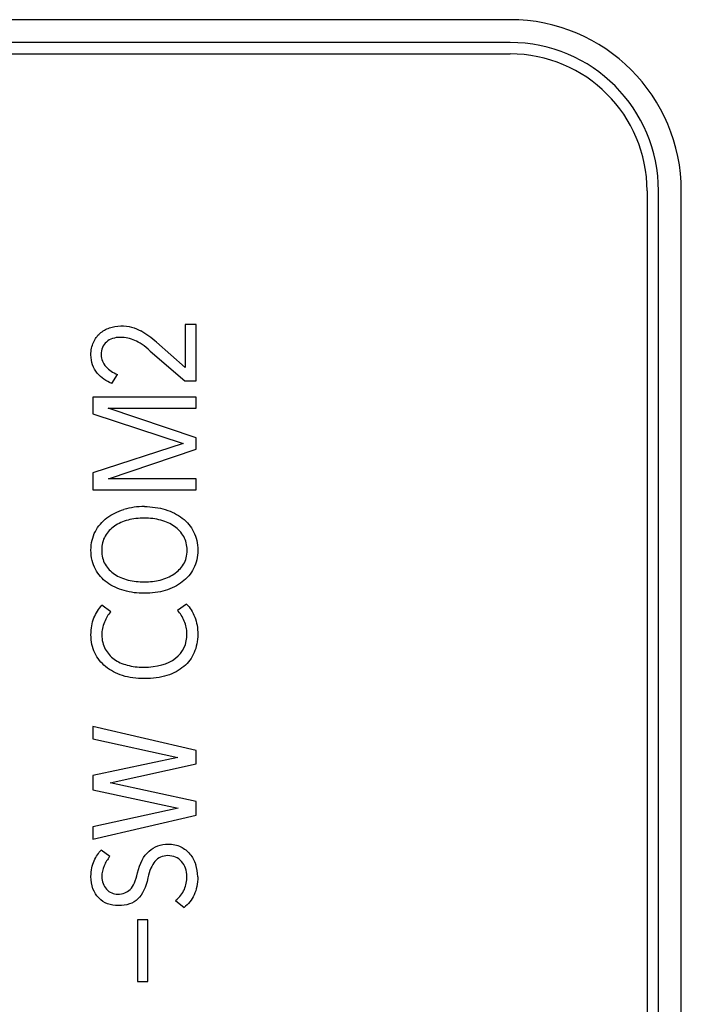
# Model space of a CAD drawing. Header units: millimetres. Extents: x 0 to 841, y 0 to 595.
# Tile 16 of 59: x 325 to 339, y 327 to 348. Entities that reach past the tile are written whole.
import ezdxf

# ---------------------------------------------------------------- set-up
doc = ezdxf.new("R2010")
doc.units = ezdxf.units.MM
doc.header["$LTSCALE"] = 65.395
doc.layers.add('3D-TOPRH-WS-SHAPE', color=7, linetype='CONTINUOUS')
doc.layers.add('STICKER-TOPRH-WS-SHAPE', color=7, linetype='CONTINUOUS')

msp = doc.modelspace()

# ---------------------------------------------------------------- linework, layer by layer
at = {"layer": '3D-TOPRH-WS-SHAPE', "color": 7, "linetype": 'Continuous'}
for p, q in [((335.263, 348.205), (281.263, 348.205)), ((335.263, 347.705), (281.263, 347.705)), ((281.263, 347.455), (335.263, 347.455)), ((338.263, 344.455), (338.263, 291.955)), ((338.513, 291.955), (338.513, 344.455)), ((339.013, 291.955), (339.013, 344.455)), ((328.15, 341.527), (328.15, 340.585)), ((328.385, 341.527), (328.15, 341.527)), ((328.385, 340.294), (328.385, 341.527)), ((328.15, 340.585), (327.519, 341.139)), ((327.383, 340.948), (328.141, 340.294)), ((326.537, 340.237), (326.664, 340.434)), ((328.141, 340.294), (328.385, 340.294)), ((326.121, 339.935), (326.121, 339.573)), ((328.385, 339.935), (326.121, 339.935)), ((328.385, 339.695), (328.385, 339.935)), ((326.461, 339.695), (328.385, 339.695)), ((328.385, 339.048), (326.461, 339.695)), ((326.121, 339.573), (328.106, 338.919)), ((328.385, 338.799), (328.385, 339.048)), ((328.106, 338.919), (326.121, 338.277)), ((326.47, 338.146), (328.385, 338.799)), ((326.121, 338.277), (326.121, 337.906)), ((328.385, 338.146), (326.47, 338.146)), ((328.385, 337.906), (328.385, 338.146)), ((326.121, 337.906), (328.385, 337.906)), ((326.515, 335.236), (326.324, 335.379)), ((328.179, 335.404), (327.976, 335.264)), ((326.121, 332.722), (326.121, 332.454)), ((328.385, 332.197), (326.121, 332.722)), ((326.121, 332.454), (327.989, 332.046)), ((328.385, 331.909), (328.385, 332.197)), ((327.989, 332.046), (326.121, 331.647)), ((326.502, 331.49), (328.385, 331.909)), ((326.121, 331.647), (326.121, 331.339)), ((328.385, 331.079), (326.502, 331.49)), ((326.121, 331.339), (327.992, 330.936)), ((328.385, 330.785), (328.385, 331.079)), ((327.992, 330.936), (326.121, 330.526)), ((326.121, 330.257), (328.385, 330.785)), ((326.121, 330.526), (326.121, 330.257)), ((326.496, 329.875), (326.308, 330.015)), ((327.938, 328.911), (328.122, 328.757)), ((327.104, 328.489), (327.104, 327.139)), ((327.332, 328.489), (327.104, 328.489)), ((327.332, 327.139), (327.332, 328.489)), ((327.104, 327.139), (327.332, 327.139))]:
    msp.add_line(p, q, dxfattribs=at)
for centre, radius, start, end in [((335.263, 344.455), 3.75, 0, 90), ((335.263, 344.455), 3.25, 0, 90), ((335.263, 344.455), 3, 0, 90), ((325.997, 339.407), 2.306, 48.6847, 59.3106), ((327.251, 335.956), 1.586, 89.929, 106.3964), ((327.255, 335.933), 1.357, 74.6364, 90.0756), ((327.613, 329.432), 0.81, 0.0612, 19.3601)]:
    msp.add_arc(centre, radius, start, end, dxfattribs=at)
for points in [[(326.279, 341.333), (326.34, 341.387), (326.41, 341.427), (326.486, 341.455)], [(326.486, 341.455), (326.565, 341.484), (326.648, 341.498), (326.736, 341.498)], [(326.736, 341.498), (326.908, 341.498), (327.053, 341.461), (327.174, 341.39)], [(326.137, 341.136), (326.172, 341.216), (326.22, 341.281), (326.279, 341.333)], [(326.727, 341.247), (326.6, 341.247), (326.499, 341.213), (326.423, 341.145)], [(327.043, 341.18), (326.946, 341.224), (326.841, 341.247), (326.727, 341.247)], [(327.383, 340.948), (327.256, 341.059), (327.142, 341.136), (327.043, 341.18)], [(326.083, 340.865), (326.083, 340.968), (326.102, 341.056), (326.137, 341.136)], [(326.423, 341.145), (326.347, 341.076), (326.308, 340.985), (326.308, 340.868)], [(326.221, 340.466), (326.131, 340.571), (326.083, 340.705), (326.083, 340.865)], [(326.308, 340.868), (326.308, 340.765), (326.343, 340.68), (326.411, 340.606)], [(326.411, 340.606), (326.48, 340.531), (326.562, 340.474), (326.664, 340.434)], [(326.537, 340.237), (326.416, 340.283), (326.312, 340.36), (326.221, 340.466)], [(327.253, 337.541), (327.418, 337.541), (327.57, 337.518), (327.712, 337.474)], [(326.179, 336.993), (326.242, 337.113), (326.324, 337.213), (326.432, 337.293)], [(326.432, 337.293), (326.54, 337.373), (326.664, 337.436), (326.804, 337.477)], [(327.712, 337.474), (327.855, 337.43), (327.979, 337.367), (328.084, 337.287)], [(326.598, 337.113), (326.515, 337.056), (326.445, 336.982), (326.394, 336.894)], [(326.895, 337.244), (326.781, 337.216), (326.683, 337.17), (326.598, 337.113)], [(327.253, 337.29), (327.126, 337.29), (327.009, 337.273), (326.895, 337.244)], [(327.911, 337.106), (327.827, 337.165), (327.729, 337.21), (327.615, 337.242)], [(328.115, 336.885), (328.065, 336.971), (327.998, 337.045), (327.911, 337.106)], [(328.084, 337.287), (328.191, 337.205), (328.274, 337.105), (328.332, 336.988)], [(326.083, 336.585), (326.083, 336.739), (326.115, 336.874), (326.179, 336.993)], [(326.394, 336.894), (326.343, 336.805), (326.318, 336.702), (326.318, 336.585)], [(328.188, 336.585), (328.188, 336.697), (328.166, 336.797), (328.115, 336.885)], [(328.332, 336.988), (328.391, 336.868), (328.423, 336.734), (328.423, 336.585)], [(326.181, 336.171), (326.118, 336.289), (326.083, 336.426), (326.083, 336.585)], [(326.318, 336.585), (326.318, 336.466), (326.343, 336.363), (326.393, 336.277)], [(328.11, 336.277), (328.163, 336.363), (328.188, 336.466), (328.188, 336.585)], [(328.423, 336.585), (328.423, 336.437), (328.391, 336.303), (328.331, 336.186)], [(326.393, 336.277), (326.445, 336.189), (326.515, 336.118), (326.6, 336.06)], [(327.898, 336.062), (327.985, 336.12), (328.058, 336.192), (328.11, 336.277)], [(326.435, 335.878), (326.331, 335.955), (326.245, 336.052), (326.181, 336.171)], [(326.6, 336.06), (326.686, 336.003), (326.784, 335.961), (326.898, 335.932)], [(327.599, 335.932), (327.713, 335.961), (327.811, 336.003), (327.898, 336.062)], [(328.331, 336.186), (328.271, 336.069), (328.188, 335.969), (328.081, 335.889)], [(326.81, 335.699), (326.67, 335.738), (326.543, 335.798), (326.435, 335.878)], [(326.898, 335.932), (327.012, 335.904), (327.13, 335.892), (327.253, 335.892)], [(327.253, 335.892), (327.374, 335.892), (327.488, 335.904), (327.599, 335.932)], [(328.081, 335.889), (327.976, 335.809), (327.852, 335.747), (327.71, 335.703)], [(327.253, 335.641), (327.101, 335.641), (326.952, 335.658), (326.81, 335.699)], [(327.71, 335.703), (327.57, 335.661), (327.418, 335.641), (327.253, 335.641)], [(326.148, 335.101), (326.191, 335.21), (326.248, 335.302), (326.324, 335.379)], [(328.179, 335.404), (328.255, 335.327), (328.312, 335.233), (328.356, 335.122)], [(326.515, 335.236), (326.457, 335.173), (326.413, 335.096), (326.377, 335.007)], [(328.128, 335.033), (328.09, 335.125), (328.039, 335.202), (327.976, 335.264)], [(326.083, 334.734), (326.083, 334.871), (326.106, 334.993), (326.148, 335.101)], [(326.377, 335.007), (326.34, 334.916), (326.321, 334.825), (326.321, 334.734)], [(328.185, 334.762), (328.185, 334.854), (328.166, 334.942), (328.128, 335.033)], [(328.356, 335.122), (328.401, 335.008), (328.423, 334.882), (328.423, 334.74)], [(326.168, 334.337), (326.112, 334.454), (326.083, 334.585), (326.083, 334.734)], [(326.321, 334.734), (326.321, 334.614), (326.347, 334.508), (326.395, 334.421)], [(327.935, 334.217), (328.103, 334.349), (328.185, 334.528), (328.185, 334.762)], [(328.423, 334.74), (328.423, 334.594), (328.394, 334.463), (328.344, 334.343)], [(326.404, 334.035), (326.302, 334.118), (326.226, 334.217), (326.168, 334.337)], [(326.395, 334.421), (326.445, 334.332), (326.508, 334.257), (326.59, 334.199)], [(328.344, 334.343), (328.293, 334.223), (328.217, 334.123), (328.115, 334.038)], [(326.59, 334.199), (326.673, 334.14), (326.771, 334.095), (326.879, 334.067)], [(326.879, 334.067), (326.99, 334.038), (327.107, 334.023), (327.231, 334.023)], [(327.231, 334.023), (327.532, 334.023), (327.767, 334.086), (327.935, 334.217)], [(326.775, 333.838), (326.632, 333.884), (326.508, 333.949), (326.404, 334.035)], [(327.748, 333.841), (327.602, 333.795), (327.437, 333.772), (327.253, 333.772)], [(328.115, 334.038), (328.014, 333.952), (327.894, 333.886), (327.748, 333.841)], [(327.253, 333.772), (327.079, 333.772), (326.92, 333.792), (326.775, 333.838)], [(326.153, 329.784), (326.198, 329.881), (326.251, 329.958), (326.308, 330.015)], [(327.103, 329.518), (327.152, 329.73), (327.237, 329.887), (327.355, 329.991)], [(327.355, 329.991), (327.472, 330.095), (327.611, 330.149), (327.776, 330.149)], [(327.776, 330.149), (327.878, 330.149), (327.97, 330.129), (328.049, 330.089)], [(328.049, 330.089), (328.128, 330.049), (328.195, 329.995), (328.25, 329.931)], [(326.083, 329.441), (326.083, 329.573), (326.109, 329.687), (326.153, 329.784)], [(326.496, 329.875), (326.445, 329.812), (326.404, 329.747), (326.372, 329.673)], [(327.485, 329.77), (327.415, 329.687), (327.364, 329.567), (327.331, 329.407)], [(327.77, 329.895), (327.649, 329.895), (327.554, 329.852), (327.485, 329.77)], [(328.068, 329.767), (327.989, 329.852), (327.89, 329.895), (327.77, 329.895)], [(328.185, 329.436), (328.185, 329.57), (328.147, 329.681), (328.068, 329.767)], [(328.25, 329.931), (328.309, 329.864), (328.347, 329.787), (328.377, 329.701)], [(326.372, 329.673), (326.34, 329.598), (326.321, 329.521), (326.321, 329.439)], [(326.255, 328.968), (326.14, 329.082), (326.083, 329.239), (326.083, 329.441)], [(326.321, 329.439), (326.321, 329.324), (326.356, 329.23), (326.424, 329.16)], [(326.943, 329.156), (327.012, 329.225), (327.063, 329.347), (327.103, 329.518)], [(327.331, 329.407), (327.288, 329.202), (327.215, 329.048), (327.111, 328.947)], [(328.129, 329.156), (328.166, 329.245), (328.185, 329.339), (328.185, 329.436)], [(328.423, 329.433), (328.423, 329.282), (328.394, 329.15), (328.344, 329.036)], [(326.424, 329.16), (326.492, 329.088), (326.575, 329.053), (326.67, 329.053)], [(326.67, 329.053), (326.784, 329.053), (326.873, 329.088), (326.943, 329.156)], [(327.938, 328.911), (328.027, 328.985), (328.09, 329.065), (328.129, 329.156)], [(326.683, 328.8), (326.511, 328.8), (326.369, 328.854), (326.255, 328.968)], [(327.111, 328.947), (327.009, 328.848), (326.866, 328.8), (326.683, 328.8)], [(328.344, 329.036), (328.293, 328.922), (328.217, 328.831), (328.122, 328.757)]]:
    msp.add_open_spline(points, degree=3, dxfattribs=at)
at = {"layer": 'STICKER-TOPRH-WS-SHAPE', "color": 7, "linetype": 'Continuous'}
for p, q in [((335.263, 348.205), (281.263, 348.205)), ((335.263, 347.705), (281.263, 347.705)), ((281.263, 347.455), (335.263, 347.455)), ((338.263, 344.455), (338.263, 291.955)), ((338.513, 291.955), (338.513, 344.455)), ((339.013, 291.955), (339.013, 344.455)), ((328.15, 341.527), (328.15, 340.585)), ((328.385, 341.527), (328.15, 341.527)), ((328.385, 340.294), (328.385, 341.527)), ((328.15, 340.585), (327.519, 341.139)), ((327.383, 340.948), (328.141, 340.294)), ((326.537, 340.237), (326.664, 340.434)), ((328.141, 340.294), (328.385, 340.294)), ((326.121, 339.935), (326.121, 339.573)), ((328.385, 339.935), (326.121, 339.935)), ((328.385, 339.695), (328.385, 339.935)), ((326.461, 339.695), (328.385, 339.695)), ((328.385, 339.048), (326.461, 339.695)), ((326.121, 339.573), (328.106, 338.919)), ((328.385, 338.799), (328.385, 339.048)), ((328.106, 338.919), (326.121, 338.277)), ((326.47, 338.146), (328.385, 338.799)), ((326.121, 338.277), (326.121, 337.906)), ((328.385, 338.146), (326.47, 338.146)), ((328.385, 337.906), (328.385, 338.146)), ((326.121, 337.906), (328.385, 337.906)), ((326.515, 335.236), (326.324, 335.379)), ((328.179, 335.404), (327.976, 335.264)), ((326.121, 332.722), (326.121, 332.454)), ((328.385, 332.197), (326.121, 332.722)), ((326.121, 332.454), (327.989, 332.046)), ((328.385, 331.909), (328.385, 332.197)), ((327.989, 332.046), (326.121, 331.647)), ((326.502, 331.49), (328.385, 331.909)), ((326.121, 331.647), (326.121, 331.339)), ((328.385, 331.079), (326.502, 331.49)), ((326.121, 331.339), (327.992, 330.936)), ((328.385, 330.785), (328.385, 331.079)), ((327.992, 330.936), (326.121, 330.526)), ((326.121, 330.257), (328.385, 330.785)), ((326.121, 330.526), (326.121, 330.257)), ((326.496, 329.875), (326.308, 330.015)), ((327.938, 328.911), (328.122, 328.757)), ((327.104, 328.489), (327.104, 327.139)), ((327.332, 328.489), (327.104, 328.489)), ((327.332, 327.139), (327.332, 328.489)), ((327.104, 327.139), (327.332, 327.139))]:
    msp.add_line(p, q, dxfattribs=at)
for centre, radius, start, end in [((335.263, 344.455), 3.75, 0, 90), ((335.263, 344.455), 3.25, 0, 90), ((335.263, 344.455), 3, 0, 90), ((325.997, 339.407), 2.306, 48.6847, 59.3106), ((327.251, 335.956), 1.586, 89.929, 106.3964), ((327.255, 335.933), 1.357, 74.6364, 90.0756), ((327.613, 329.432), 0.81, 0.0612, 19.3601)]:
    msp.add_arc(centre, radius, start, end, dxfattribs=at)
for points in [[(326.279, 341.333), (326.34, 341.387), (326.41, 341.427), (326.486, 341.455)], [(326.486, 341.455), (326.565, 341.484), (326.648, 341.498), (326.736, 341.498)], [(326.736, 341.498), (326.908, 341.498), (327.053, 341.461), (327.174, 341.39)], [(326.137, 341.136), (326.172, 341.216), (326.22, 341.281), (326.279, 341.333)], [(326.727, 341.247), (326.6, 341.247), (326.499, 341.213), (326.423, 341.145)], [(327.043, 341.18), (326.946, 341.224), (326.841, 341.247), (326.727, 341.247)], [(327.383, 340.948), (327.256, 341.059), (327.142, 341.136), (327.043, 341.18)], [(326.083, 340.865), (326.083, 340.968), (326.102, 341.056), (326.137, 341.136)], [(326.423, 341.145), (326.347, 341.076), (326.308, 340.985), (326.308, 340.868)], [(326.221, 340.466), (326.131, 340.571), (326.083, 340.705), (326.083, 340.865)], [(326.308, 340.868), (326.308, 340.765), (326.343, 340.68), (326.411, 340.606)], [(326.411, 340.606), (326.48, 340.531), (326.562, 340.474), (326.664, 340.434)], [(326.537, 340.237), (326.416, 340.283), (326.312, 340.36), (326.221, 340.466)], [(327.253, 337.541), (327.418, 337.541), (327.57, 337.518), (327.712, 337.474)], [(326.179, 336.993), (326.242, 337.113), (326.324, 337.213), (326.432, 337.293)], [(326.432, 337.293), (326.54, 337.373), (326.664, 337.436), (326.804, 337.477)], [(327.712, 337.474), (327.855, 337.43), (327.979, 337.367), (328.084, 337.287)], [(326.598, 337.113), (326.515, 337.056), (326.445, 336.982), (326.394, 336.894)], [(326.895, 337.244), (326.781, 337.216), (326.683, 337.17), (326.598, 337.113)], [(327.253, 337.29), (327.126, 337.29), (327.009, 337.273), (326.895, 337.244)], [(327.911, 337.106), (327.827, 337.165), (327.729, 337.21), (327.615, 337.242)], [(328.115, 336.885), (328.065, 336.971), (327.998, 337.045), (327.911, 337.106)], [(328.084, 337.287), (328.191, 337.205), (328.274, 337.105), (328.332, 336.988)], [(326.083, 336.585), (326.083, 336.739), (326.115, 336.874), (326.179, 336.993)], [(326.394, 336.894), (326.343, 336.805), (326.318, 336.702), (326.318, 336.585)], [(328.188, 336.585), (328.188, 336.697), (328.166, 336.797), (328.115, 336.885)], [(328.332, 336.988), (328.391, 336.868), (328.423, 336.734), (328.423, 336.585)], [(326.181, 336.171), (326.118, 336.289), (326.083, 336.426), (326.083, 336.585)], [(326.318, 336.585), (326.318, 336.466), (326.343, 336.363), (326.393, 336.277)], [(328.11, 336.277), (328.163, 336.363), (328.188, 336.466), (328.188, 336.585)], [(328.423, 336.585), (328.423, 336.437), (328.391, 336.303), (328.331, 336.186)], [(326.393, 336.277), (326.445, 336.189), (326.515, 336.118), (326.6, 336.06)], [(327.898, 336.062), (327.985, 336.12), (328.058, 336.192), (328.11, 336.277)], [(326.435, 335.878), (326.331, 335.955), (326.245, 336.052), (326.181, 336.171)], [(326.6, 336.06), (326.686, 336.003), (326.784, 335.961), (326.898, 335.932)], [(327.599, 335.932), (327.713, 335.961), (327.811, 336.003), (327.898, 336.062)], [(328.331, 336.186), (328.271, 336.069), (328.188, 335.969), (328.081, 335.889)], [(326.81, 335.699), (326.67, 335.738), (326.543, 335.798), (326.435, 335.878)], [(326.898, 335.932), (327.012, 335.904), (327.13, 335.892), (327.253, 335.892)], [(327.253, 335.892), (327.374, 335.892), (327.488, 335.904), (327.599, 335.932)], [(328.081, 335.889), (327.976, 335.809), (327.852, 335.747), (327.71, 335.703)], [(327.253, 335.641), (327.101, 335.641), (326.952, 335.658), (326.81, 335.699)], [(327.71, 335.703), (327.57, 335.661), (327.418, 335.641), (327.253, 335.641)], [(326.148, 335.101), (326.191, 335.21), (326.248, 335.302), (326.324, 335.379)], [(328.179, 335.404), (328.255, 335.327), (328.312, 335.233), (328.356, 335.122)], [(326.515, 335.236), (326.457, 335.173), (326.413, 335.096), (326.377, 335.007)], [(328.128, 335.033), (328.09, 335.125), (328.039, 335.202), (327.976, 335.264)], [(326.083, 334.734), (326.083, 334.871), (326.106, 334.993), (326.148, 335.101)], [(326.377, 335.007), (326.34, 334.916), (326.321, 334.825), (326.321, 334.734)], [(328.185, 334.762), (328.185, 334.854), (328.166, 334.942), (328.128, 335.033)], [(328.356, 335.122), (328.401, 335.008), (328.423, 334.882), (328.423, 334.74)], [(326.168, 334.337), (326.112, 334.454), (326.083, 334.585), (326.083, 334.734)], [(326.321, 334.734), (326.321, 334.614), (326.347, 334.508), (326.395, 334.421)], [(327.935, 334.217), (328.103, 334.349), (328.185, 334.528), (328.185, 334.762)], [(328.423, 334.74), (328.423, 334.594), (328.394, 334.463), (328.344, 334.343)], [(326.404, 334.035), (326.302, 334.118), (326.226, 334.217), (326.168, 334.337)], [(326.395, 334.421), (326.445, 334.332), (326.508, 334.257), (326.59, 334.199)], [(328.344, 334.343), (328.293, 334.223), (328.217, 334.123), (328.115, 334.038)], [(326.59, 334.199), (326.673, 334.14), (326.771, 334.095), (326.879, 334.067)], [(326.879, 334.067), (326.99, 334.038), (327.107, 334.023), (327.231, 334.023)], [(327.231, 334.023), (327.532, 334.023), (327.767, 334.086), (327.935, 334.217)], [(326.775, 333.838), (326.632, 333.884), (326.508, 333.949), (326.404, 334.035)], [(327.748, 333.841), (327.602, 333.795), (327.437, 333.772), (327.253, 333.772)], [(328.115, 334.038), (328.014, 333.952), (327.894, 333.886), (327.748, 333.841)], [(327.253, 333.772), (327.079, 333.772), (326.92, 333.792), (326.775, 333.838)], [(326.153, 329.784), (326.198, 329.881), (326.251, 329.958), (326.308, 330.015)], [(327.103, 329.518), (327.152, 329.73), (327.237, 329.887), (327.355, 329.991)], [(327.355, 329.991), (327.472, 330.095), (327.611, 330.149), (327.776, 330.149)], [(327.776, 330.149), (327.878, 330.149), (327.97, 330.129), (328.049, 330.089)], [(328.049, 330.089), (328.128, 330.049), (328.195, 329.995), (328.25, 329.931)], [(326.083, 329.441), (326.083, 329.573), (326.109, 329.687), (326.153, 329.784)], [(326.496, 329.875), (326.445, 329.812), (326.404, 329.747), (326.372, 329.673)], [(327.485, 329.77), (327.415, 329.687), (327.364, 329.567), (327.331, 329.407)], [(327.77, 329.895), (327.649, 329.895), (327.554, 329.852), (327.485, 329.77)], [(328.068, 329.767), (327.989, 329.852), (327.89, 329.895), (327.77, 329.895)], [(328.185, 329.436), (328.185, 329.57), (328.147, 329.681), (328.068, 329.767)], [(328.25, 329.931), (328.309, 329.864), (328.347, 329.787), (328.377, 329.701)], [(326.372, 329.673), (326.34, 329.598), (326.321, 329.521), (326.321, 329.439)], [(326.255, 328.968), (326.14, 329.082), (326.083, 329.239), (326.083, 329.441)], [(326.321, 329.439), (326.321, 329.324), (326.356, 329.23), (326.424, 329.16)], [(326.943, 329.156), (327.012, 329.225), (327.063, 329.347), (327.103, 329.518)], [(327.331, 329.407), (327.288, 329.202), (327.215, 329.048), (327.111, 328.947)], [(328.129, 329.156), (328.166, 329.245), (328.185, 329.339), (328.185, 329.436)], [(328.423, 329.433), (328.423, 329.282), (328.394, 329.15), (328.344, 329.036)], [(326.424, 329.16), (326.492, 329.088), (326.575, 329.053), (326.67, 329.053)], [(326.67, 329.053), (326.784, 329.053), (326.873, 329.088), (326.943, 329.156)], [(327.938, 328.911), (328.027, 328.985), (328.09, 329.065), (328.129, 329.156)], [(326.683, 328.8), (326.511, 328.8), (326.369, 328.854), (326.255, 328.968)], [(327.111, 328.947), (327.009, 328.848), (326.866, 328.8), (326.683, 328.8)], [(328.344, 329.036), (328.293, 328.922), (328.217, 328.831), (328.122, 328.757)]]:
    msp.add_open_spline(points, degree=3, dxfattribs=at)

doc.saveas('drawing.dxf')
